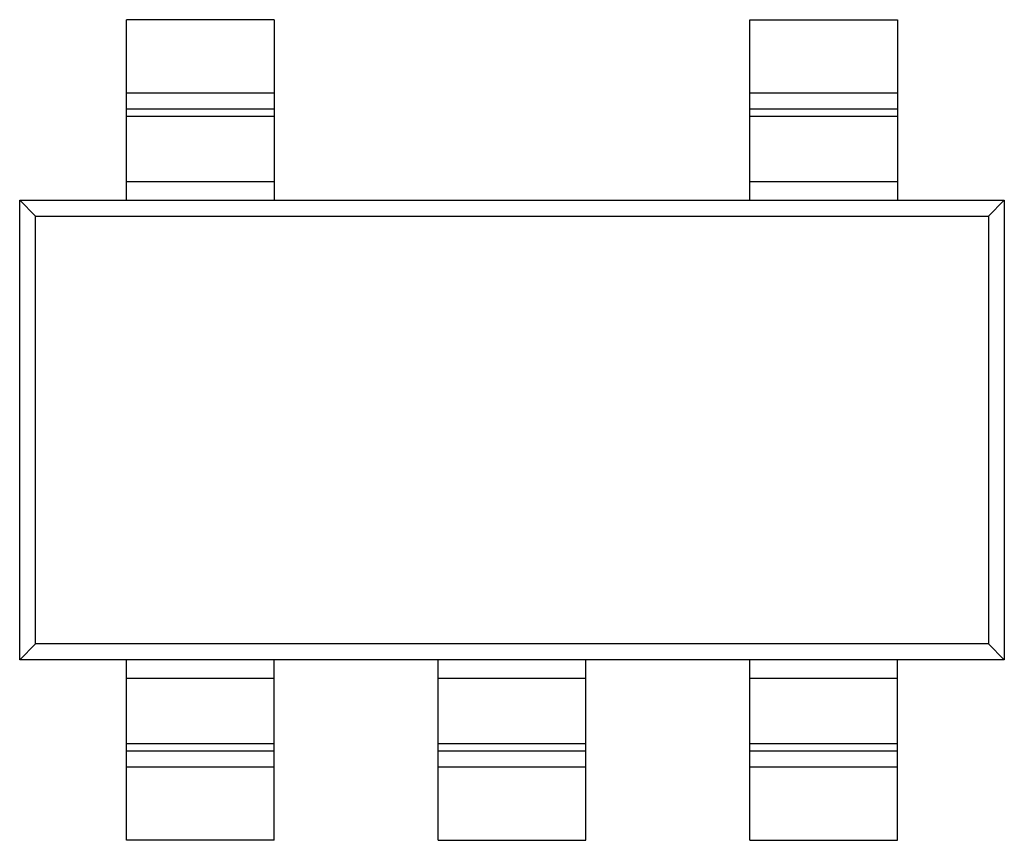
# Model space of a CAD drawing. Header units: millimetres. Extents: x -1 to 131, y 28 to 92.
# Tile 21 of 41: x 110.94 to 113.94, y 41.38 to 43.88. Entities that reach past the tile are written whole.
import ezdxf

# ---------------------------------------------------------------- set-up
doc = ezdxf.new("R2010")
doc.units = ezdxf.units.MM
doc.header["$LTSCALE"] = 1.21
doc.header["$MEASUREMENT"] = 0
doc.layers.get('0').update_dxf_attribs({"linetype": 'CONTINUOUS'})

msp = doc.modelspace()

# ---------------------------------------------------------------- linework, layer by layer
at = {"color": 7, "linetype": 'Continuous'}
for p, q in [((111.7164, 43.8764), (111.2664, 43.8764)), ((111.2664, 43.3264), (111.2664, 43.8764)), ((111.7164, 43.8764), (111.7164, 43.3264)), ((113.1664, 43.8764), (113.6164, 43.8764)), ((113.1664, 43.3264), (113.1664, 43.8764)), ((113.6164, 43.8764), (113.6164, 43.3264)), ((111.2664, 43.6533), (111.7164, 43.6533)), ((113.1664, 43.6533), (113.6164, 43.6533)), ((111.7164, 43.6037), (111.2664, 43.6037)), ((113.6164, 43.6037), (113.1664, 43.6037)), ((111.7164, 43.5815), (111.2664, 43.5815)), ((113.6164, 43.5815), (113.1664, 43.5815)), ((111.2664, 43.383), (111.7164, 43.383)), ((113.1664, 43.383), (113.6164, 43.383)), ((110.9414, 43.3264), (113.9414, 43.3264)), ((110.9414, 43.3264), (110.9895, 43.2782)), ((110.9414, 41.9264), (110.9414, 43.3264)), ((113.9414, 43.3264), (113.8932, 43.2782)), ((113.9414, 43.3264), (113.9414, 41.9264)), ((110.9895, 43.2782), (113.8932, 43.2782)), ((110.9895, 41.9745), (110.9895, 43.2782)), ((113.8932, 43.2782), (113.8932, 41.9745)), ((110.9414, 41.9264), (110.9895, 41.9745)), ((113.8932, 41.9745), (110.9895, 41.9745)), ((113.9414, 41.9264), (113.8932, 41.9745)), ((113.9414, 41.9264), (110.9414, 41.9264)), ((111.2664, 41.3764), (111.2664, 41.9264)), ((111.7164, 41.3764), (111.7164, 41.9264)), ((112.2164, 41.3764), (112.2164, 41.9264)), ((112.6664, 41.3764), (112.6664, 41.9264)), ((113.1664, 41.3764), (113.1664, 41.9264)), ((113.6164, 41.3764), (113.6164, 41.9264)), ((111.7164, 41.8697), (111.2664, 41.8697)), ((112.6664, 41.8697), (112.2164, 41.8697)), ((113.6164, 41.8697), (113.1664, 41.8697)), ((111.2664, 41.6712), (111.7164, 41.6712)), ((112.2164, 41.6712), (112.6664, 41.6712)), ((113.1664, 41.6712), (113.6164, 41.6712)), ((111.2664, 41.649), (111.7164, 41.649)), ((112.2164, 41.649), (112.6664, 41.649)), ((113.1664, 41.649), (113.6164, 41.649)), ((111.7164, 41.5994), (111.2664, 41.5994)), ((112.6664, 41.5994), (112.2164, 41.5994)), ((113.6164, 41.5994), (113.1664, 41.5994)), ((111.7164, 41.3764), (111.2664, 41.3764)), ((112.2164, 41.3764), (112.6664, 41.3764)), ((113.1664, 41.3764), (113.6164, 41.3764))]:
    msp.add_line(p, q, dxfattribs=at)

doc.saveas('drawing.dxf')
